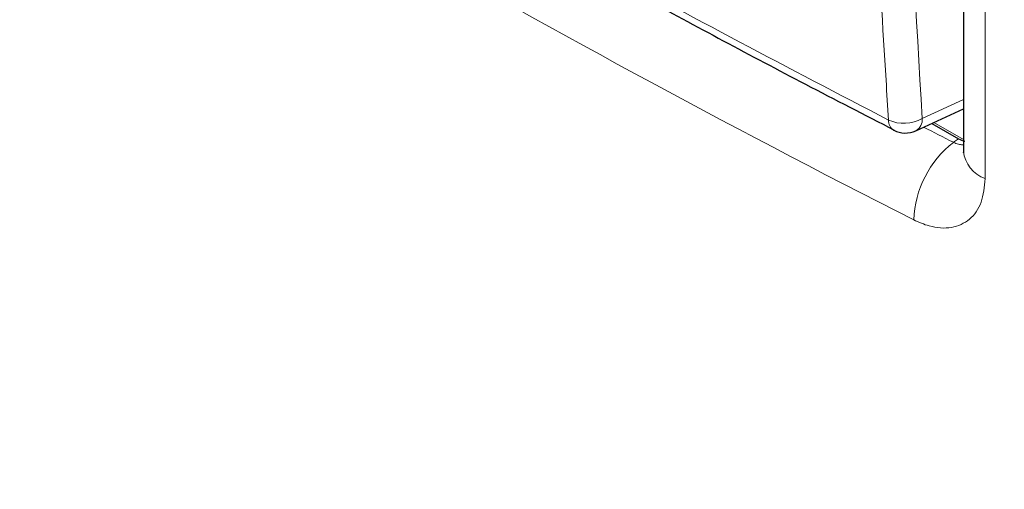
# Paper-space layout 'Blatt4' of a CAD drawing. Header units: millimetres. Extents: x 5 to 418, y 2 to 292.
# Tile 15 of 117: x 121.26 to 134.22, y 152.48 to 158.66. Entities that reach past the tile are written whole.
import ezdxf

# ---------------------------------------------------------------- set-up
doc = ezdxf.new("R2010")
doc.units = ezdxf.units.MM

psp = doc.layouts.new('Blatt4')

# ---------------------------------------------------------------- linework, layer by layer
at = {"color": 7, "linetype": 'Continuous', "lineweight": 25}
for p, q in [((133.683, 184.532), (133.683, 156.932)), ((133.057, 157.2), (133.683, 157.489)), ((133.267, 157.297), (133.617, 157.094))]:
    psp.add_line(p, q, dxfattribs=at)
at = {"color": 7, "linetype": 'Continuous', "lineweight": 18}
for p, q in [((133.968, 184.17), (133.968, 156.57)), ((133.14, 157.359), (133.683, 157.61)), ((133.292, 157.308), (133.683, 157.083)), ((133.55, 157.047), (133.617, 157.094))]:
    psp.add_line(p, q, dxfattribs=at)
for centre, radius, start, end in [((132.9, 157.79), 0.493, 245.6558, 299.1837), ((132.844, 157.331), 0.148, 176.4011, 238.8326), ((132.973, 157.345), 0.167, 299.9621, 4.9775), ((134.388, 155.974), 1.361, 128.0022, 177.8518), ((134.106, 156.972), 0.425, 185.386, 251.0038)]:
    psp.add_arc(centre, radius, start, end, dxfattribs=at)
at = {"color": 7, "linetype": 'Continuous', "lineweight": 25}
psp.add_arc((132.917, 157.502), 0.333, 242.6929, 294.8105, dxfattribs=at)
at = {"color": 7, "linetype": 'Continuous', "lineweight": 18}
for centre, major_axis, ratio, start_param, end_param in [((243.629, 235.085), (166.597, 7.942), 0.606525, 3.838324, 3.957849), ((243.598, 235.747), (165.763, 7.944), 0.606667, 3.95453, 3.957688), ((243.629, 224.36), (166.595, 8.047), 0.60688, 3.82384, 3.966971), ((243.676, 223.368), (167.846, 8.044), 0.606667, 3.824081, 3.971771)]:
    psp.add_ellipse(centre, major_axis=major_axis, ratio=ratio, start_param=start_param, end_param=end_param, dxfattribs=at)
at = {"color": 7, "linetype": 'Continuous', "lineweight": 25}
psp.add_ellipse((133.616, 157.436), major_axis=(-0.209, 0.362), ratio=0.575802, start_param=2.357645, end_param=2.640736, dxfattribs=at)
at = {"color": 7, "linetype": 'Continuous', "lineweight": 18}
for points, knots in [([(132.696, 157.341), (132.685, 157.516), (132.63, 158.392), (132.41, 162.081), (132.153, 167.379), (132.019, 172.02), (131.967, 173.801)], [0, 0, 0, 0, 0.032288, 0.161438, 0.678067, 1, 1, 1, 1]), ([(132.412, 173.809), (132.495, 171.046), (132.661, 165.519), (132.98, 160.08), (133.14, 157.359)], [0, 0, 0, 0, 0.4999, 1, 1, 1, 1]), ([(119.066, 165.209), (119.214, 165.114), (119.953, 164.638), (121.3, 163.788), (123.128, 162.67), (124.987, 161.568), (126.879, 160.48), (128.795, 159.413), (130.731, 158.364), (132.041, 157.682), (132.696, 157.341)], [0, 0, 0, 0, 0.034565, 0.172831, 0.311096, 0.449399, 0.587812, 0.726262, 0.863113, 1, 1, 1, 1]), ([(133.55, 157.047), (133.561, 157.042), (133.584, 157.031), (133.625, 157.02), (133.658, 157.014), (133.679, 157.015), (133.683, 157.016)], [0, 0, 0, 0, 0.253254, 0.509595, 0.903159, 1, 1, 1, 1]), ([(133.968, 156.57), (133.957, 156.46), (133.936, 156.24), (133.773, 156.016), (133.533, 155.907), (133.269, 155.92), (133.095, 155.995), (133.027, 156.025)], [0, 0, 0, 0, 0.214975, 0.430174, 0.645678, 0.861227, 1, 1, 1, 1])]:
    psp.add_open_spline(points, degree=3, knots=knots, dxfattribs=at)
at = {"color": 7, "linetype": 'Continuous', "lineweight": 25}
for points, knots in [([(119.136, 165.076), (119.166, 165.056), (119.842, 164.612), (121.199, 163.761), (123.206, 162.528), (125.253, 161.317), (127.332, 160.127), (129.447, 158.959), (131.259, 157.986), (132.38, 157.41), (132.77, 157.209)], [0, 0, 0, 0, 0.0073156, 0.1597915, 0.3120799, 0.4641284, 0.6158325, 0.7672972, 0.9190111, 1, 1, 1, 1]), ([(133.682, 156.937), (133.682, 156.926), (133.682, 156.906), (133.682, 156.911), (133.683, 156.913)], [0, 0, 0, 0, 0.527525, 1, 1, 1, 1])]:
    psp.add_open_spline(points, degree=3, knots=knots, dxfattribs=at)

doc.saveas('drawing.dxf')
